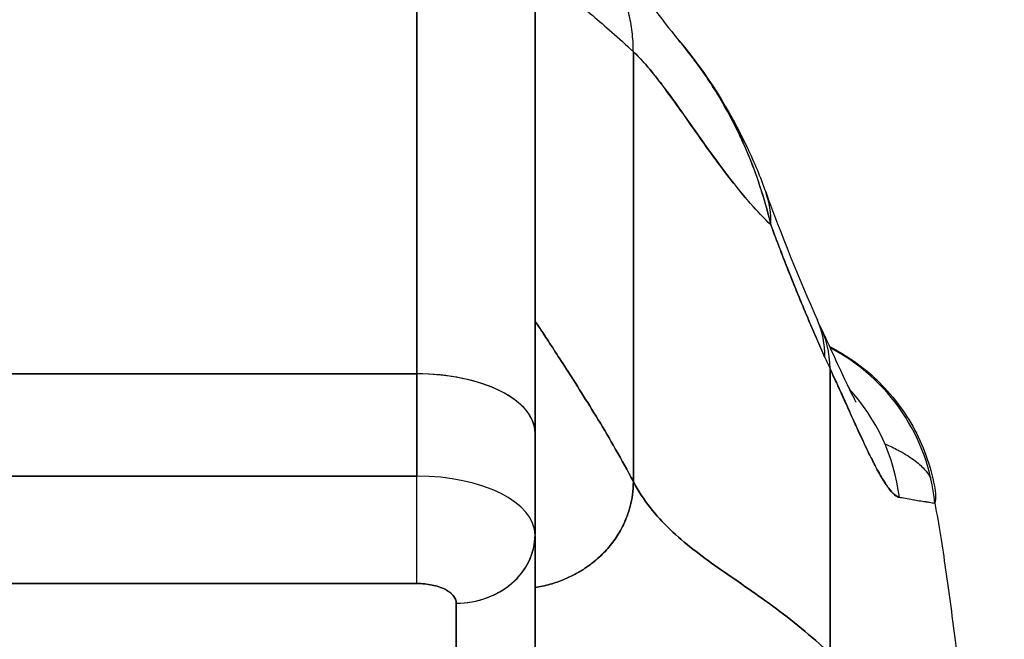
# Model space of a CAD drawing. Extents: x 784 to 1207, y 24 to 294.
# Tile 15 of 217: x 898.223 to 899.208, y 109.569 to 110.19. Entities that reach past the tile are written whole.
import ezdxf

# ---------------------------------------------------------------- set-up
doc = ezdxf.new("R2010")
doc.units = 0
doc.header["$LTSCALE"] = 4
doc.header["$MEASUREMENT"] = 0
doc.layers.get('0').update_dxf_attribs({"linetype": 'CONTINUOUS'})

msp = doc.modelspace()

# ---------------------------------------------------------------- linework, layer by layer
for p, q in [((898.62034, 109.83508), (898.62034, 110.36069)), ((898.62034, 110.36069), (898.62034, 109.83508)), ((898.73845, 109.77603), (898.73845, 110.24258)), ((898.83688, 110.15752), (898.83688, 109.72726)), ((898.83688, 109.72726), (898.83688, 110.15752)), ((899.03373, 109.55499), (899.03373, 109.84025)), ((899.03373, 109.84025), (899.03373, 109.55499)), ((898.62034, 109.83508), (898.06916, 109.83508)), ((898.06916, 109.83508), (898.62034, 109.83508)), ((898.62034, 109.7328), (898.62034, 109.83508)), ((898.62034, 109.83508), (898.62034, 109.7328)), ((898.73845, 109.67415), (898.73845, 109.77603)), ((898.73845, 109.77603), (898.73845, 109.67415)), ((898.06916, 109.73279), (898.62034, 109.73279)), ((898.62034, 109.73279), (898.06916, 109.73279)), ((898.62034, 109.62523), (898.62034, 109.73279)), ((898.73845, 109.49657), (898.73845, 109.67314)), ((898.73845, 109.67314), (898.73845, 109.49657)), ((898.06916, 109.62523), (898.62034, 109.62523)), ((898.62034, 109.62523), (898.06916, 109.62523)), ((898.64768, 109.6197), (898.64768, 109.6197)), ((898.65971, 109.42838), (898.65971, 109.60555)), ((898.65971, 109.60555), (898.65971, 109.42838))]:
    msp.add_line(p, q)
for centre, major_axis, ratio, start_param, end_param in [((898.78415, 109.95047), (0.18516, 0.06682), 0.666321, 0.182363, 0.185331), ((898.78415, 109.95047), (0.18516, 0.06682), 0.666321, 0.182363, 0.185331), ((898.78415, 109.95047), (0.18516, 0.06682), 0.666321, 6.029055, 6.283227), ((898.78415, 109.95047), (0.18516, 0.06682), 0.666321, 6.029055, 6.283227), ((898.84112, 109.80913), (0.18007, 0.07954), 0.655934, 0.273919, 0.273999), ((898.84645, 109.79737), (0.17845, 0.0831), 0.683666, 0.26641, 0.266462), ((898.84112, 109.80913), (0.18007, 0.07954), 0.655934, 5.993241, 6.283161), ((898.84645, 109.79737), (0.17845, 0.0831), 0.683666, 5.980029, 6.317128), ((898.94306, 109.68659), (0, 0.19685), 0.99821, 4.809756, 5.803108), ((899.06481, 110.15461), (0.07075, -0.42284), 0.273863, 5.464532, 5.50364), ((898.62034, 109.77603), (0.11811, 0), 0.5, 6.283185, 7.853982), ((898.62034, 109.77603), (0.11811, 0), 0.5, 0, 1.570796), ((898.90926, 109.68659), (0, -0.19685), 0.993149, 1.697742, 2.317091), ((898.62032, 109.67373), (0.11814, 0), 0.500024, 0.000196, 1.570569), ((898.62034, 109.67374), (0.11811, 0), 0.5, 0, 1.570796), ((898.65971, 109.67374), (0.07874, 0), 0.866025, 4.712389, 6.283185), ((898.65972, 109.67374), (0.07874, 0), 0.866025, 4.712342, 6.283212)]:
    msp.add_ellipse(centre, major_axis=major_axis, ratio=ratio, start_param=start_param, end_param=end_param)
for points, knots in [([(898.83688, 110.15752), (898.83688, 110.16437), (898.83646, 110.17099), (898.83567, 110.1774), (898.83489, 110.18381), (898.83374, 110.19001), (898.83228, 110.19604), (898.83082, 110.20207), (898.82905, 110.20792), (898.827, 110.2136), (898.82495, 110.21928), (898.82261, 110.22479), (898.82001, 110.23013), (898.81741, 110.23547), (898.81456, 110.24065), (898.81144, 110.24566), (898.80833, 110.25068), (898.80497, 110.25554), (898.80136, 110.26024), (898.79776, 110.26494), (898.79391, 110.26948), (898.78981, 110.27385), (898.78571, 110.27823), (898.78136, 110.28245), (898.77676, 110.28649), (898.77217, 110.29053), (898.76732, 110.2944), (898.76221, 110.29809), (898.7571, 110.30177), (898.75173, 110.30527), (898.74609, 110.30856), (898.74044, 110.31184), (898.73453, 110.31491), (898.72834, 110.31775), (898.72215, 110.32058), (898.71567, 110.32317), (898.70891, 110.32547), (898.70675, 110.3262), (898.70457, 110.3269), (898.70236, 110.32757)], [0, 0, 0, 0, 0.0666667, 0.0666667, 0.0666667, 0.1333333, 0.1333333, 0.1333333, 0.2, 0.2, 0.2, 0.2666667, 0.2666667, 0.2666667, 0.3333333, 0.3333333, 0.3333333, 0.4, 0.4, 0.4, 0.4666667, 0.4666667, 0.4666667, 0.5333333, 0.5333333, 0.5333333, 0.6, 0.6, 0.6, 0.6666667, 0.6666667, 0.6666667, 0.7333333, 0.7333333, 0.7333333, 0.8, 0.8, 0.8, 0.8212152, 0.8212152, 0.8212152, 0.8212152]), ([(898.72545, 110.31904), (898.73907, 110.31306), (898.75079, 110.30629), (898.77149, 110.2925), (898.78041, 110.28537), (898.80067, 110.26769), (898.81018, 110.25769), (898.83507, 110.22994), (898.84699, 110.21414), (898.86845, 110.18622), (898.87748, 110.17461), (898.8825, 110.16869)], [0, 0, 0, 0, 0.135979, 0.135979, 0.285036, 0.285036, 0.528896, 0.528896, 1.016137, 1.016137, 1.539619, 1.539619, 1.539619, 1.539619]), ([(898.73845, 110.24258), (898.73845, 110.24256), (898.73845, 110.23789), (898.73845, 110.2285), (898.73845, 110.21911), (898.73845, 110.20499), (898.73845, 110.1864), (898.73845, 110.16781), (898.73845, 110.14475), (898.73845, 110.11759), (898.73845, 110.09043), (898.73845, 110.05917), (898.73845, 110.02415), (898.73845, 109.98914), (898.73845, 109.95036), (898.73845, 109.90888), (898.73845, 109.86741), (898.73845, 109.82324), (898.73845, 109.77603)], [0, 0, 0, 0, 0.166667, 0.166667, 0.166667, 0.333333, 0.333333, 0.333333, 0.5, 0.5, 0.5, 0.666667, 0.666667, 0.666667, 0.833333, 0.833333, 0.833333, 1, 1, 1, 1]), ([(898.73845, 110.24258), (898.73845, 110.24258), (898.73905, 110.24202), (898.74022, 110.24097), (898.74139, 110.23992), (898.74312, 110.23838), (898.74539, 110.23641), (898.74767, 110.23443), (898.75047, 110.23203), (898.75378, 110.22922), (898.75708, 110.22642), (898.76089, 110.22323), (898.76517, 110.21965), (898.76944, 110.21608), (898.77419, 110.21212), (898.77937, 110.20779), (898.78455, 110.20345), (898.79017, 110.19873), (898.79619, 110.19361), (898.80221, 110.18848), (898.80863, 110.18295), (898.81542, 110.17696), (898.82222, 110.17096), (898.82938, 110.16451), (898.83688, 110.15752)], [0, 0, 0, 0, 0.125, 0.125, 0.125, 0.25, 0.25, 0.25, 0.375, 0.375, 0.375, 0.5, 0.5, 0.5, 0.625, 0.625, 0.625, 0.75, 0.75, 0.75, 0.875, 0.875, 0.875, 1, 1, 1, 1]), ([(898.88243, 110.16877), (898.91074, 110.13536), (898.9332, 110.09895), (898.95777, 110.04696), (898.9639, 110.03227), (898.96931, 110.01729)], [0, 0, 0, 0, 0.3589075, 0.3589075, 0.4962766, 0.4962766, 0.4962766, 0.4962766]), ([(898.97456, 109.98412), (898.97148, 109.99736), (898.96782, 110.01034), (898.96361, 110.02308), (898.95861, 110.03818), (898.95282, 110.05296), (898.94626, 110.06744), (898.94519, 110.06978), (898.94411, 110.07212), (898.94301, 110.07444), (898.93716, 110.08678), (898.93072, 110.09888), (898.92378, 110.11059), (898.91594, 110.12382), (898.90745, 110.13653), (898.89855, 110.14848), (898.89691, 110.15069), (898.89525, 110.15287), (898.89357, 110.15503), (898.88994, 110.15971), (898.88624, 110.16427), (898.88249, 110.1687)], [0, 0, 0, 0, 0.0700985, 0.0700985, 0.0700985, 0.1532275, 0.1532275, 0.1532275, 0.1666667, 0.1666667, 0.1666667, 0.2379185, 0.2379185, 0.2379185, 0.3184432, 0.3184432, 0.3184432, 0.3333333, 0.3333333, 0.3333333, 0.365688, 0.365688, 0.365688, 0.365688]), ([(898.8825, 110.16869), (898.88616, 110.16436), (898.88978, 110.15991), (898.89333, 110.15535), (898.89543, 110.15264), (898.89752, 110.14989), (898.89958, 110.1471), (898.90692, 110.13717), (898.91396, 110.12675), (898.9206, 110.11589), (898.92707, 110.10533), (898.93317, 110.09437), (898.9388, 110.08309), (898.94013, 110.08044), (898.94143, 110.07777), (898.9427, 110.07508), (898.94276, 110.07495), (898.94283, 110.07482), (898.94289, 110.07469), (898.94678, 110.06647), (898.95042, 110.0581), (898.9538, 110.04964), (898.95819, 110.03866), (898.96211, 110.02753), (898.9656, 110.01639), (898.96898, 110.00558), (898.97195, 109.99476), (898.97456, 109.98412)], [0.6350405, 0.6350405, 0.6350405, 0.6350405, 0.6666667, 0.6666667, 0.6666667, 0.6854252, 0.6854252, 0.6854252, 0.7522649, 0.7522649, 0.7522649, 0.8172891, 0.8172891, 0.8172891, 0.8325931, 0.8325931, 0.8325931, 0.8333333, 0.8333333, 0.8333333, 0.8801527, 0.8801527, 0.8801527, 0.940933, 0.940933, 0.940933, 1, 1, 1, 1]), ([(898.83688, 110.15752), (898.84321, 110.15162), (898.8497, 110.14439), (898.85638, 110.13619), (898.86306, 110.12798), (898.86993, 110.11878), (898.87701, 110.10896), (898.88409, 110.09914), (898.89138, 110.08869), (898.89892, 110.07798), (898.90646, 110.06727), (898.91424, 110.05629), (898.92229, 110.04543), (898.93034, 110.03456), (898.93866, 110.02381), (898.94728, 110.01354), (898.95591, 110.00328), (898.96483, 109.9935), (898.97408, 109.98459), (898.97424, 109.98443), (898.9744, 109.98428), (898.97456, 109.98412)], [0, 0, 0, 0, 0.166185, 0.166185, 0.166185, 0.332369, 0.332369, 0.332369, 0.498554, 0.498554, 0.498554, 0.664739, 0.664739, 0.664739, 0.830923, 0.830923, 0.830923, 0.997108, 0.997108, 0.997108, 1, 1, 1, 1]), ([(898.97456, 109.98412), (898.96759, 109.9908), (898.96081, 109.99798), (898.95421, 110.00548), (898.9476, 110.01299), (898.94117, 110.02083), (898.9349, 110.02884), (898.92863, 110.03686), (898.92252, 110.04504), (898.91656, 110.05324), (898.9106, 110.06143), (898.90479, 110.06964), (898.89912, 110.0777), (898.89344, 110.08576), (898.88791, 110.09367), (898.8825, 110.10129), (898.87709, 110.1089), (898.8718, 110.11621), (898.86663, 110.12306), (898.86146, 110.12991), (898.85641, 110.13631), (898.85145, 110.1421), (898.8465, 110.1479), (898.84164, 110.15308), (898.83688, 110.15752)], [0, 0, 0, 0, 0.125, 0.125, 0.125, 0.25, 0.25, 0.25, 0.375, 0.375, 0.375, 0.5, 0.5, 0.5, 0.625, 0.625, 0.625, 0.75, 0.75, 0.75, 0.875, 0.875, 0.875, 1, 1, 1, 1]), ([(898.97456, 109.98412), (898.98031, 109.96856), (898.98616, 109.95317), (898.99211, 109.93814), (898.99564, 109.92921), (898.99921, 109.9204), (899.0028, 109.9117), (899.00294, 109.91137), (899.00308, 109.91103), (899.00322, 109.9107), (899.00554, 109.90509), (899.00787, 109.89952), (899.01021, 109.89399), (899.0163, 109.87957), (899.02245, 109.86542), (899.02859, 109.85158)], [0, 0, 0, 0, 0.333333, 0.333333, 0.333333, 0.531303, 0.531303, 0.531303, 0.538863, 0.538863, 0.538863, 0.666667, 0.666667, 0.666667, 1, 1, 1, 1]), ([(899.02859, 109.85158), (899.02314, 109.86389), (899.01782, 109.87611), (899.01263, 109.88829), (899.00592, 109.90403), (898.99944, 109.91971), (898.99319, 109.9354), (898.98674, 109.95161), (898.98053, 109.96784), (898.97456, 109.98412)], [0, 0, 0, 0, 0.2755, 0.2755, 0.2755, 0.631774, 0.631774, 0.631774, 1, 1, 1, 1]), ([(898.83688, 109.72726), (898.83101, 109.73842), (898.82508, 109.74916), (898.81918, 109.75948), (898.81328, 109.76979), (898.80742, 109.77969), (898.80171, 109.78913), (898.796, 109.79857), (898.79043, 109.80755), (898.78512, 109.816), (898.77981, 109.82445), (898.77476, 109.83237), (898.77007, 109.83965), (898.76539, 109.84694), (898.76107, 109.8536), (898.75723, 109.85951), (898.75338, 109.86541), (898.75002, 109.87056), (898.74723, 109.87482), (898.74445, 109.87907), (898.74226, 109.88243), (898.74076, 109.88472), (898.73926, 109.88702), (898.73845, 109.88825), (898.73845, 109.88825)], [0, 0, 0, 0, 0.125, 0.125, 0.125, 0.25, 0.25, 0.25, 0.375, 0.375, 0.375, 0.5, 0.5, 0.5, 0.625, 0.625, 0.625, 0.75, 0.75, 0.75, 0.875, 0.875, 0.875, 1, 1, 1, 1]), ([(898.73845, 109.88825), (898.73845, 109.88825), (898.73926, 109.88702), (898.74076, 109.88472), (898.74226, 109.88243), (898.74445, 109.87907), (898.74723, 109.87482), (898.75002, 109.87056), (898.75338, 109.86541), (898.75723, 109.85951), (898.76107, 109.8536), (898.76539, 109.84694), (898.77007, 109.83965), (898.77476, 109.83237), (898.77981, 109.82445), (898.78512, 109.816), (898.79043, 109.80755), (898.796, 109.79857), (898.80171, 109.78913), (898.80742, 109.77969), (898.81328, 109.76979), (898.81918, 109.75948), (898.82508, 109.74916), (898.83101, 109.73842), (898.83688, 109.72726)], [0, 0, 0, 0, 0.125, 0.125, 0.125, 0.25, 0.25, 0.25, 0.375, 0.375, 0.375, 0.5, 0.5, 0.5, 0.625, 0.625, 0.625, 0.75, 0.75, 0.75, 0.875, 0.875, 0.875, 1, 1, 1, 1]), ([(899.02491, 109.88046), (899.03539, 109.85794), (899.04433, 109.83799), (899.05353, 109.81866), (899.05582, 109.81403), (899.05858, 109.80871), (899.05937, 109.80728), (899.0596, 109.80688), (899.05962, 109.80685), (899.05962, 109.80685)], [0, 0, 0, 0, 0.2493406, 0.2493406, 0.352594, 0.352594, 0.4271513, 0.4271513, 0.438748, 0.438748, 0.438748, 0.438748]), ([(899.03328, 109.86234), (899.05047, 109.85366), (899.06654, 109.84233), (899.09557, 109.81465), (899.10853, 109.79759), (899.12837, 109.76036), (899.13538, 109.73966), (899.13885, 109.71866)], [0.2328589, 0.2328589, 0.2328589, 0.2328589, 0.3793374, 0.3793374, 0.538552, 0.538552, 0.700756, 0.700756, 0.700756, 0.700756]), ([(899.03373, 109.84025), (899.03722, 109.8328), (899.04053, 109.8256), (899.04365, 109.81872), (899.04553, 109.81457), (899.04735, 109.81053), (899.0491, 109.80663), (899.05183, 109.80056), (899.0544, 109.79482), (899.05682, 109.78945), (899.05785, 109.78717), (899.05885, 109.78495), (899.05983, 109.7828), (899.06118, 109.77984), (899.06248, 109.77701), (899.06373, 109.77429), (899.06737, 109.76641), (899.07064, 109.75952), (899.07363, 109.75345), (899.07506, 109.75054), (899.07643, 109.74782), (899.07774, 109.74527), (899.0808, 109.73933), (899.08354, 109.73436), (899.08605, 109.73018), (899.08792, 109.72707), (899.08967, 109.72439), (899.09131, 109.72211), (899.09282, 109.72001), (899.09424, 109.71824), (899.0956, 109.71674), (899.09657, 109.71566), (899.09751, 109.71472), (899.09841, 109.71396), (899.10014, 109.71248), (899.10173, 109.71161), (899.10319, 109.71151)], [0, 0, 0, 0, 0.078629, 0.078629, 0.078629, 0.12616, 0.12616, 0.12616, 0.2, 0.2, 0.2, 0.231421, 0.231421, 0.231421, 0.274676, 0.274676, 0.274676, 0.4, 0.4, 0.4, 0.460013, 0.460013, 0.460013, 0.6, 0.6, 0.6, 0.704237, 0.704237, 0.704237, 0.8, 0.8, 0.8, 0.868687, 0.868687, 0.868687, 1, 1, 1, 1]), ([(899.10319, 109.71151), (899.10235, 109.71168), (899.10147, 109.71203), (899.10055, 109.71256), (899.09829, 109.71385), (899.0958, 109.71625), (899.09305, 109.71977), (899.09279, 109.72009), (899.09254, 109.72042), (899.09228, 109.72077), (899.09009, 109.72368), (899.08775, 109.72727), (899.08523, 109.73155), (899.08291, 109.7355), (899.08045, 109.74002), (899.07781, 109.74513), (899.07766, 109.74542), (899.07751, 109.74572), (899.07736, 109.74601), (899.07492, 109.75077), (899.07235, 109.75603), (899.06961, 109.76179), (899.06721, 109.76681), (899.0647, 109.77222), (899.06204, 109.77801), (899.06103, 109.78021), (899.05999, 109.78247), (899.05894, 109.78478), (899.05755, 109.78783), (899.05613, 109.79097), (899.05466, 109.79421), (899.05234, 109.79932), (899.04993, 109.80467), (899.04739, 109.81028), (899.04506, 109.81543), (899.04264, 109.82079), (899.0401, 109.82636), (899.03805, 109.83085), (899.03593, 109.83548), (899.03373, 109.84025)], [0, 0, 0, 0, 0.067817, 0.067817, 0.067817, 0.234588, 0.234588, 0.234588, 0.25, 0.25, 0.25, 0.380149, 0.380149, 0.380149, 0.5, 0.5, 0.5, 0.506838, 0.506838, 0.506838, 0.617148, 0.617148, 0.617148, 0.713405, 0.713405, 0.713405, 0.75, 0.75, 0.75, 0.798131, 0.798131, 0.798131, 0.874043, 0.874043, 0.874043, 0.943786, 0.943786, 0.943786, 1, 1, 1, 1]), ([(899.08858, 109.76499), (899.09335, 109.76295), (899.09783, 109.76083), (899.10198, 109.75865), (899.10257, 109.75834), (899.10315, 109.75803), (899.10373, 109.75772), (899.10949, 109.75459), (899.1146, 109.75133), (899.11902, 109.74791), (899.1229, 109.74491), (899.12626, 109.74179), (899.12905, 109.73854), (899.13016, 109.73726), (899.13119, 109.73595), (899.13212, 109.73462), (899.13301, 109.73336), (899.13382, 109.73208), (899.13454, 109.73078)], [0.7440526, 0.7440526, 0.7440526, 0.7440526, 0.7777778, 0.7777778, 0.7777778, 0.7825579, 0.7825579, 0.7825579, 0.8302948, 0.8302948, 0.8302948, 0.872238, 0.872238, 0.872238, 0.8888889, 0.8888889, 0.8888889, 0.9047505, 0.9047505, 0.9047505, 0.9047505]), ([(898.62034, 109.62523), (898.62034, 109.62936), (898.62034, 109.63462), (898.62034, 109.64075), (898.62034, 109.64689), (898.62034, 109.65389), (898.62034, 109.66142), (898.62034, 109.66895), (898.62034, 109.67702), (898.62034, 109.68522), (898.62034, 109.69341), (898.62034, 109.70174), (898.62034, 109.7098), (898.62034, 109.71786), (898.62034, 109.72565), (898.62034, 109.7328)], [0, 0, 0, 0, 0.2, 0.2, 0.2, 0.4, 0.4, 0.4, 0.6, 0.6, 0.6, 0.8, 0.8, 0.8, 1, 1, 1, 1]), ([(898.73845, 109.62119), (898.74103, 109.62159), (898.74351, 109.62205), (898.74591, 109.62257), (898.74859, 109.62315), (898.75117, 109.6238), (898.75363, 109.62449), (898.7561, 109.62518), (898.75846, 109.62593), (898.76071, 109.6267), (898.76297, 109.62748), (898.76513, 109.6283), (898.76719, 109.62914), (898.76925, 109.62999), (898.77122, 109.63086), (898.77311, 109.63175), (898.775, 109.63265), (898.7768, 109.63356), (898.77852, 109.63448), (898.78024, 109.6354), (898.78188, 109.63633), (898.78346, 109.63726), (898.78503, 109.6382), (898.78653, 109.63914), (898.78798, 109.64009), (898.78942, 109.64104), (898.79079, 109.64199), (898.79211, 109.64295), (898.79344, 109.6439), (898.7947, 109.64486), (898.79592, 109.64582), (898.79835, 109.64773), (898.8006, 109.64964), (898.80269, 109.65157), (898.80478, 109.65349), (898.80672, 109.65543), (898.80856, 109.65739), (898.8104, 109.65935), (898.81213, 109.66133), (898.81379, 109.66337), (898.81544, 109.66541), (898.81701, 109.6675), (898.81853, 109.66968), (898.82004, 109.67186), (898.8215, 109.67412), (898.82291, 109.67651), (898.82432, 109.67891), (898.82567, 109.68143), (898.82696, 109.68412), (898.82825, 109.68681), (898.82949, 109.68967), (898.83064, 109.69274), (898.83178, 109.69581), (898.83283, 109.6991), (898.83374, 109.70265), (898.83466, 109.7062), (898.83544, 109.71001), (898.836, 109.7141), (898.83655, 109.71819), (898.83688, 109.72257), (898.83688, 109.72726)], [0.0658264, 0.0658264, 0.0658264, 0.0658264, 0.09375, 0.09375, 0.09375, 0.125, 0.125, 0.125, 0.15625, 0.15625, 0.15625, 0.1875, 0.1875, 0.1875, 0.21875, 0.21875, 0.21875, 0.25, 0.25, 0.25, 0.28125, 0.28125, 0.28125, 0.3125, 0.3125, 0.3125, 0.34375, 0.34375, 0.34375, 0.375, 0.375, 0.375, 0.4375, 0.4375, 0.4375, 0.5, 0.5, 0.5, 0.5625, 0.5625, 0.5625, 0.625, 0.625, 0.625, 0.6875, 0.6875, 0.6875, 0.75, 0.75, 0.75, 0.8125, 0.8125, 0.8125, 0.875, 0.875, 0.875, 0.9375, 0.9375, 0.9375, 1, 1, 1, 1]), ([(898.83688, 109.72726), (898.83688, 109.72257), (898.83623, 109.71381), (898.83388, 109.70239), (898.83073, 109.69252), (898.82702, 109.68395), (898.82297, 109.67639), (898.81858, 109.66959), (898.81387, 109.66331), (898.80867, 109.65736), (898.80284, 109.65156), (898.79723, 109.64678), (898.79217, 109.64295), (898.78804, 109.64009), (898.78353, 109.63726), (898.7786, 109.63447), (898.7732, 109.63173), (898.76728, 109.62912), (898.76081, 109.62667), (898.75374, 109.62444), (898.74629, 109.62257), (898.74103, 109.62159), (898.73845, 109.62119)], [0, 0, 0, 0, 0.0625, 0.125, 0.1875, 0.25, 0.3125, 0.375, 0.4375, 0.5, 0.5625, 0.625, 0.65625, 0.6875, 0.71875, 0.75, 0.78125, 0.8125, 0.84375, 0.875, 0.90625, 0.9341736, 0.9341736, 0.9341736, 0.9341736]), ([(898.83688, 109.72726), (898.84183, 109.71784), (898.84743, 109.70928), (898.8536, 109.70135), (898.85976, 109.69342), (898.86648, 109.68613), (898.87367, 109.67924), (898.88087, 109.67235), (898.88852, 109.66586), (898.89656, 109.65956), (898.90459, 109.65327), (898.913, 109.64715), (898.92169, 109.64102), (898.93038, 109.63489), (898.93936, 109.62874), (898.94853, 109.62237), (898.9577, 109.61601), (898.96706, 109.60944), (898.97652, 109.60248), (898.98598, 109.59553), (898.99553, 109.58819), (899.0051, 109.58032), (899.01467, 109.57245), (899.02424, 109.56405), (899.03373, 109.55499)], [0, 0, 0, 0, 0.125006, 0.125006, 0.125006, 0.250011, 0.250011, 0.250011, 0.375017, 0.375017, 0.375017, 0.500022, 0.500022, 0.500022, 0.625028, 0.625028, 0.625028, 0.750033, 0.750033, 0.750033, 0.875039, 0.875039, 0.875039, 1, 1, 1, 1]), ([(899.03373, 109.55499), (899.02424, 109.56405), (899.01466, 109.57245), (899.00509, 109.58032), (898.99553, 109.58819), (898.98597, 109.59553), (898.97651, 109.60249), (898.96705, 109.60944), (898.95769, 109.61602), (898.94852, 109.62238), (898.93935, 109.62874), (898.93038, 109.63489), (898.92169, 109.64102), (898.91299, 109.64716), (898.90459, 109.65327), (898.89655, 109.65957), (898.88852, 109.66586), (898.88086, 109.67235), (898.87367, 109.67924), (898.86648, 109.68613), (898.85976, 109.69342), (898.8536, 109.70135), (898.84743, 109.70928), (898.84183, 109.71784), (898.83688, 109.72726)], [0, 0, 0, 0, 0.124999, 0.124999, 0.124999, 0.25, 0.25, 0.25, 0.375, 0.375, 0.375, 0.5, 0.5, 0.5, 0.625, 0.625, 0.625, 0.75, 0.75, 0.75, 0.875, 0.875, 0.875, 1, 1, 1, 1]), ([(899.10319, 109.71151), (899.10368, 109.71146), (899.10417, 109.71141), (899.10465, 109.71136), (899.10551, 109.71126), (899.10635, 109.71114), (899.10718, 109.71101), (899.10979, 109.71061), (899.11227, 109.7101), (899.11459, 109.70961), (899.1156, 109.7094), (899.11659, 109.70919), (899.11754, 109.709), (899.11781, 109.70895), (899.11807, 109.7089), (899.11833, 109.70885), (899.11938, 109.70865), (899.1204, 109.70847), (899.12139, 109.70832), (899.12361, 109.70796), (899.12566, 109.7077), (899.12758, 109.70745), (899.12821, 109.70736), (899.12883, 109.70728), (899.12944, 109.70719), (899.1296, 109.70717), (899.12977, 109.70715), (899.12993, 109.70712), (899.13112, 109.70694), (899.13225, 109.70674), (899.13332, 109.70655), (899.13528, 109.70621), (899.13704, 109.70588), (899.13863, 109.70572)], [0, 0, 0, 0, 0.029161, 0.029161, 0.029161, 0.080621, 0.080621, 0.080621, 0.243196, 0.243196, 0.243196, 0.313778, 0.313778, 0.313778, 0.333333, 0.333333, 0.333333, 0.41251, 0.41251, 0.41251, 0.591045, 0.591045, 0.591045, 0.650584, 0.650584, 0.650584, 0.666667, 0.666667, 0.666667, 0.784923, 0.784923, 0.784923, 1, 1, 1, 1]), ([(899.13885, 109.71866), (899.13915, 109.71685), (899.1393, 109.71501), (899.13932, 109.71314), (899.13934, 109.71071), (899.13911, 109.70823), (899.13863, 109.70572)], [0.95230499, 0.95230499, 0.95230499, 0.95230499, 0.97297518, 0.97297518, 0.97297518, 1, 1, 1, 1]), ([(899.13863, 109.70572), (899.13912, 109.70296), (899.13962, 109.70017), (899.14011, 109.69736), (899.14374, 109.67654), (899.14728, 109.65414), (899.15071, 109.63007), (899.15414, 109.60599), (899.15748, 109.58024), (899.16071, 109.55273), (899.16395, 109.52521), (899.16708, 109.49593), (899.17012, 109.46481), (899.17315, 109.43368), (899.17609, 109.40071), (899.17892, 109.36582), (899.18176, 109.33093), (899.18449, 109.29413), (899.18713, 109.25536), (899.18976, 109.21658), (899.1923, 109.17584), (899.19473, 109.13309), (899.19717, 109.09034), (899.1995, 109.04558), (899.20174, 108.9988), (899.20398, 108.95202), (899.20611, 108.90322), (899.20815, 108.85241)], [0, 0, 0, 0, 0.016632, 0.016632, 0.016632, 0.139553, 0.139553, 0.139553, 0.262474, 0.262474, 0.262474, 0.385395, 0.385395, 0.385395, 0.508316, 0.508316, 0.508316, 0.631237, 0.631237, 0.631237, 0.754158, 0.754158, 0.754158, 0.877079, 0.877079, 0.877079, 1, 1, 1, 1]), ([(898.73743, 109.6815), (898.73743, 109.6815), (898.73743, 109.6815), (898.73743, 109.6815), (898.73743, 109.6815), (898.73743, 109.6815)], [0.06393050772, 0.06393050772, 0.06393050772, 0.06393050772, 0.06396017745, 0.06396017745, 0.06402329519, 0.06402329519, 0.06402329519, 0.06402329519]), ([(898.62034, 109.62523), (898.6258, 109.62518), (898.63081, 109.62469), (898.63549, 109.62371), (898.64017, 109.62274), (898.64453, 109.62128), (898.64817, 109.61946), (898.65181, 109.61764), (898.65472, 109.61545), (898.65668, 109.61311), (898.65863, 109.61077), (898.65961, 109.60827), (898.65971, 109.60555)], [0, 0, 0, 0, 0.25, 0.25, 0.25, 0.5, 0.5, 0.5, 0.75, 0.75, 0.75, 1, 1, 1, 1]), ([(898.65971, 109.60555), (898.65971, 109.60816), (898.65865, 109.61075), (898.65667, 109.61312), (898.65468, 109.6155), (898.65178, 109.61765), (898.64818, 109.61945), (898.64457, 109.62126), (898.64026, 109.62271), (898.63551, 109.62371), (898.63076, 109.6247), (898.62557, 109.62523), (898.62034, 109.62523)], [0, 0, 0, 0, 0.25, 0.25, 0.25, 0.5, 0.5, 0.5, 0.75, 0.75, 0.75, 1, 1, 1, 1])]:
    msp.add_open_spline(points, degree=3, knots=knots)
for points in [[(898.96931, 110.01729), (898.98483, 109.97429), (899.00215, 109.93178), (899.02119, 109.88866)], [(899.06377, 109.77421), (899.06378, 109.7742), (899.06378, 109.7742), (899.06379, 109.7742)], [(898.63533, 109.73232), (898.63533, 109.73232), (898.63533, 109.73232), (898.63533, 109.73232)], [(898.67537, 109.72599), (898.67537, 109.72599), (898.67537, 109.72599), (898.67537, 109.72599)]]:
    msp.add_open_spline(points, degree=3)

doc.saveas('drawing.dxf')
